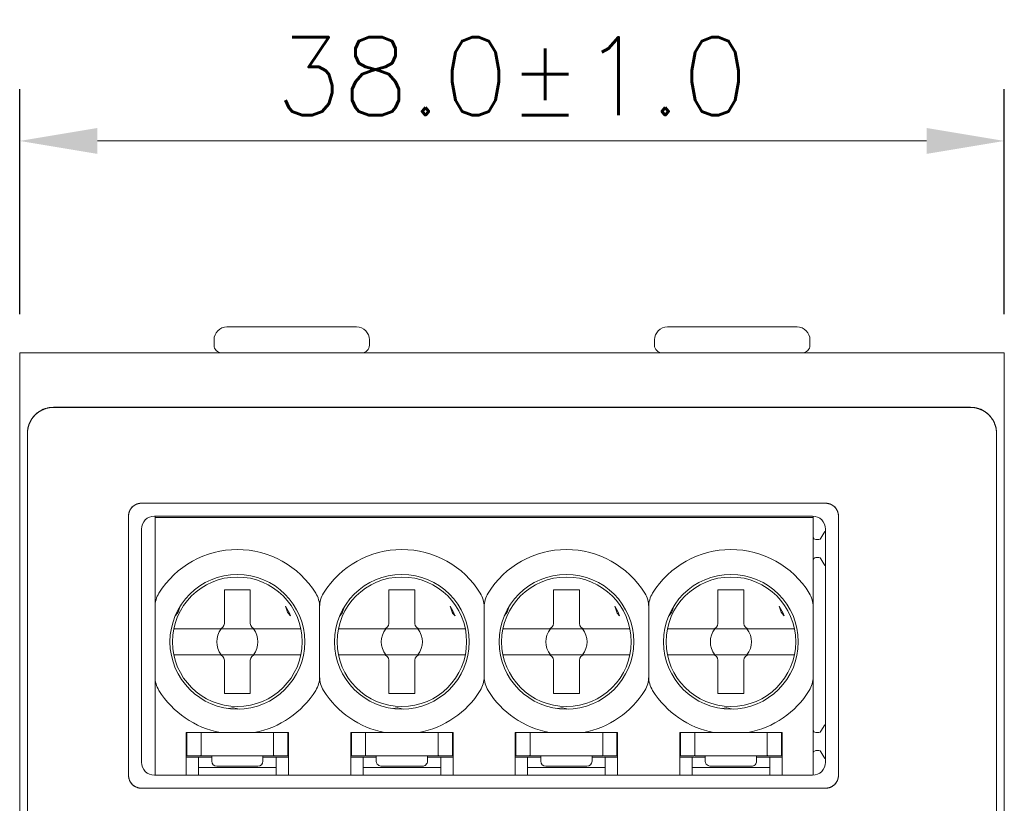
# Model space of a CAD drawing. Header units: millimetres. Extents: x -995 to -252, y -1463 to -938.
# Tile 20 of 24: x -701 to -663, y -1165 to -1135. Entities that reach past the tile are written whole.
import ezdxf

# ---------------------------------------------------------------- set-up
doc = ezdxf.new("R2010")
doc.units = ezdxf.units.MM
doc.header["$LTSCALE"] = 2
doc.layers.get('0').update_dxf_attribs({"lineweight": 9})
doc.layers.get('Defpoints').update_dxf_attribs({"lineweight": 9})
doc.layers.add('Line', color=3, linetype='Continuous', lineweight=9)
doc.styles.add('ROMANS', font='romans')
doc.dimstyles.new('1', dxfattribs={"dimtxt": 3, "dimasz": 3, "dimexe": 2, "dimexo": 1.5, "dimgap": 1, "dimtad": 1, "dimdec": 1, "dimzin": 1, "dimdsep": 46, "dimtxsty": 'ROMANS', "dimcen": -0.8, "dimclrd": 2, "dimclre": 2, "dimclrt": 2, "dimadec": 0, "dimazin": 0, "dimtm": 1e-09, "dimtfac": 0.5, "dimtdec": 1, "dimtmove": 0, "dimatfit": 3, "dimfxl": 1, "dimlwd": -1, "dimarcsym": 0})

# ---------------------------------------------------------------- blocks, each defined once
blk = doc.blocks.new('*D49')
at = {"color": 2, "lineweight": -2, "ltscale": 2}
for p, q in [((-701.028, -1145.932), (-701.028, -1137.253)), ((-663.028, -1145.932), (-663.028, -1137.253))]:
    blk.add_line(p, q, dxfattribs=at)
at = {"color": 2, "ltscale": 2}
blk.add_line((-698.028, -1139.253), (-666.028, -1139.253), dxfattribs=at)
for points in [[(-698.028, -1138.753), (-698.028, -1139.753), (-701.028, -1139.253)], [(-666.028, -1138.753), (-666.028, -1139.753), (-663.028, -1139.253)]]:
    blk.add_solid(points, dxfattribs=at)
at = {"layer": 'Defpoints', "color": 0, "ltscale": 2}
for p in [(-663.028, -1139.253), (-701.028, -1147.432), (-663.028, -1147.432)]:
    blk.add_point(p, dxfattribs=at)
at = {"color": 2, "ltscale": 2, "insert": (-682.028, -1136.753), "char_height": 3, "attachment_point": 5, "style": 'ROMANS'}
blk.add_mtext('38.0%%P1.0', dxfattribs=at)

msp = doc.modelspace()

# ---------------------------------------------------------------- linework, layer by layer
at = {"layer": 'Line', "color": 7, "linetype": 'Continuous'}
for p, q in [((-693.028, -1146.432), (-688.028, -1146.432)), ((-676.028, -1146.432), (-671.028, -1146.432)), ((-693.528, -1147.132), (-693.528, -1146.932)), ((-687.528, -1147.132), (-687.528, -1146.932)), ((-676.528, -1147.132), (-676.528, -1146.932)), ((-670.528, -1147.132), (-670.528, -1146.932)), ((-664.329, -1149.534), (-699.729, -1149.534)), ((-699.728, -1149.532), (-664.328, -1149.532)), ((-664.313, -1149.534), (-664.329, -1149.534)), ((-700.678, -1150.227), (-700.681, -1150.234)), ((-700.676, -1150.219), (-700.678, -1150.227)), ((-700.674, -1150.212), (-700.676, -1150.219)), ((-700.537, -1149.947), (-700.541, -1149.953)), ((-700.729, -1150.534), (-700.729, -1268.334)), ((-700.728, -1268.332), (-700.728, -1150.532)), ((-663.329, -1268.334), (-663.329, -1150.534)), ((-663.328, -1150.532), (-663.328, -1268.332)), ((-696.329, -1153.234), (-669.929, -1153.234)), ((-669.928, -1153.232), (-696.328, -1153.232)), ((-696.829, -1163.734), (-696.829, -1153.734)), ((-696.828, -1153.732), (-696.828, -1163.732)), ((-695.803, -1163.732), (-695.803, -1153.732)), ((-695.803, -1153.782), (-670.403, -1153.782)), ((-670.403, -1163.728), (-670.403, -1153.732)), ((-669.429, -1153.734), (-669.429, -1163.734)), ((-669.428, -1163.732), (-669.428, -1153.732)), ((-670.104, -1154.582), (-669.96, -1154.332)), ((-670.191, -1154.632), (-670.303, -1154.632)), ((-670.303, -1155.332), (-670.191, -1155.332)), ((-669.96, -1155.632), (-670.104, -1155.382)), ((-693.128, -1157.872), (-693.128, -1156.582)), ((-692.128, -1156.582), (-693.128, -1156.582)), ((-692.128, -1157.872), (-692.128, -1156.582)), ((-686.778, -1157.872), (-686.778, -1156.582)), ((-685.778, -1156.582), (-686.778, -1156.582)), ((-685.778, -1157.872), (-685.778, -1156.582)), ((-680.428, -1157.872), (-680.428, -1156.582)), ((-679.428, -1156.582), (-680.428, -1156.582)), ((-679.428, -1157.872), (-679.428, -1156.582)), ((-674.078, -1157.872), (-674.078, -1156.582)), ((-673.078, -1156.582), (-674.078, -1156.582)), ((-673.078, -1157.872), (-673.078, -1156.582)), ((-694.934, -1157.473), (-695.026, -1157.577)), ((-694.838, -1157.212), (-694.915, -1157.439)), ((-690.687, -1157.439), (-690.764, -1157.212)), ((-690.576, -1157.577), (-690.668, -1157.473)), ((-689.453, -1159.933), (-689.453, -1157.231)), ((-688.584, -1157.473), (-688.676, -1157.577)), ((-688.488, -1157.212), (-688.565, -1157.439)), ((-684.337, -1157.439), (-684.414, -1157.212)), ((-684.226, -1157.577), (-684.318, -1157.473)), ((-683.103, -1157.231), (-683.103, -1159.933)), ((-682.234, -1157.473), (-682.326, -1157.577)), ((-682.138, -1157.212), (-682.215, -1157.439)), ((-677.987, -1157.439), (-678.064, -1157.212)), ((-677.876, -1157.577), (-677.968, -1157.473)), ((-676.753, -1159.933), (-676.753, -1157.231)), ((-675.884, -1157.473), (-675.976, -1157.577)), ((-675.788, -1157.212), (-675.865, -1157.439)), ((-671.637, -1157.439), (-671.714, -1157.212)), ((-671.526, -1157.577), (-671.618, -1157.473)), ((-695.077, -1158.082), (-690.178, -1158.082)), ((-688.727, -1158.082), (-683.828, -1158.082)), ((-682.377, -1158.082), (-677.478, -1158.082)), ((-676.027, -1158.082), (-671.128, -1158.082)), ((-690.178, -1159.082), (-695.077, -1159.082)), ((-693.128, -1160.582), (-693.128, -1159.292)), ((-692.128, -1159.292), (-692.128, -1160.582)), ((-683.828, -1159.082), (-688.727, -1159.082)), ((-686.778, -1160.582), (-686.778, -1159.292)), ((-685.778, -1159.292), (-685.778, -1160.582)), ((-677.478, -1159.082), (-682.377, -1159.082)), ((-680.428, -1160.582), (-680.428, -1159.292)), ((-679.428, -1159.292), (-679.428, -1160.582)), ((-671.128, -1159.082), (-676.027, -1159.082)), ((-674.078, -1160.582), (-674.078, -1159.292)), ((-673.078, -1159.292), (-673.078, -1160.582)), ((-692.128, -1160.582), (-693.128, -1160.582)), ((-685.778, -1160.582), (-686.778, -1160.582)), ((-679.428, -1160.582), (-680.428, -1160.582)), ((-673.078, -1160.582), (-674.078, -1160.582)), ((-692.957, -1161.161), (-692.821, -1161.134)), ((-692.782, -1161.134), (-692.547, -1161.181)), ((-686.607, -1161.161), (-686.471, -1161.134)), ((-686.432, -1161.134), (-686.197, -1161.181)), ((-680.257, -1161.161), (-680.121, -1161.134)), ((-680.082, -1161.134), (-679.847, -1161.181)), ((-673.907, -1161.161), (-673.771, -1161.134)), ((-673.732, -1161.134), (-673.497, -1161.181)), ((-670.104, -1162.032), (-669.96, -1161.782)), ((-694.603, -1163.732), (-694.603, -1162.082)), ((-690.653, -1162.082), (-694.603, -1162.082)), ((-694.578, -1162.982), (-694.578, -1162.082)), ((-694.028, -1162.082), (-694.028, -1162.956)), ((-691.228, -1162.956), (-691.228, -1162.082)), ((-690.678, -1162.082), (-690.678, -1162.982)), ((-690.653, -1162.082), (-690.653, -1163.732)), ((-688.253, -1163.732), (-688.253, -1162.082)), ((-684.303, -1162.082), (-688.253, -1162.082)), ((-688.228, -1162.982), (-688.228, -1162.082)), ((-687.678, -1162.082), (-687.678, -1162.956)), ((-684.878, -1162.956), (-684.878, -1162.082)), ((-684.328, -1162.082), (-684.328, -1162.982)), ((-684.303, -1162.082), (-684.303, -1163.732)), ((-681.903, -1163.732), (-681.903, -1162.082)), ((-677.953, -1162.082), (-681.903, -1162.082)), ((-681.878, -1162.082), (-681.878, -1162.982)), ((-681.328, -1162.082), (-681.328, -1162.956)), ((-678.528, -1162.956), (-678.528, -1162.082)), ((-677.978, -1162.082), (-677.978, -1162.982)), ((-677.953, -1162.082), (-677.953, -1163.732)), ((-675.553, -1163.732), (-675.553, -1162.082)), ((-671.603, -1162.082), (-675.553, -1162.082)), ((-675.528, -1162.982), (-675.528, -1162.082)), ((-674.978, -1162.082), (-674.978, -1162.956)), ((-672.178, -1162.956), (-672.178, -1162.082)), ((-671.628, -1162.082), (-671.628, -1162.982)), ((-671.603, -1162.082), (-671.603, -1163.732)), ((-670.191, -1162.082), (-670.303, -1162.082)), ((-670.303, -1162.782), (-670.191, -1162.782)), ((-694.603, -1163.032), (-693.617, -1163.032)), ((-694.578, -1162.982), (-694.088, -1162.982)), ((-694.128, -1163.032), (-694.128, -1163.732)), ((-691.228, -1162.982), (-694.028, -1162.982)), ((-693.617, -1162.982), (-693.617, -1163.185)), ((-691.639, -1163.185), (-691.639, -1162.982)), ((-691.639, -1163.032), (-690.653, -1163.032)), ((-691.168, -1162.982), (-690.678, -1162.982)), ((-691.128, -1163.732), (-691.128, -1163.032)), ((-688.253, -1163.032), (-687.267, -1163.032)), ((-688.228, -1162.982), (-687.738, -1162.982)), ((-687.778, -1163.032), (-687.778, -1163.732)), ((-684.878, -1162.982), (-687.678, -1162.982)), ((-687.267, -1162.982), (-687.267, -1163.185)), ((-685.289, -1163.185), (-685.289, -1162.982)), ((-685.289, -1163.032), (-684.303, -1163.032)), ((-684.818, -1162.982), (-684.328, -1162.982)), ((-684.778, -1163.732), (-684.778, -1163.032)), ((-681.903, -1163.032), (-680.917, -1163.032)), ((-681.878, -1162.982), (-681.388, -1162.982)), ((-681.428, -1163.032), (-681.428, -1163.732)), ((-678.528, -1162.982), (-681.328, -1162.982)), ((-680.917, -1162.982), (-680.917, -1163.185)), ((-678.939, -1163.185), (-678.939, -1162.982)), ((-678.939, -1163.032), (-677.953, -1163.032)), ((-678.468, -1162.982), (-677.978, -1162.982)), ((-678.428, -1163.732), (-678.428, -1163.032)), ((-675.553, -1163.032), (-674.567, -1163.032)), ((-675.528, -1162.982), (-675.038, -1162.982)), ((-675.078, -1163.032), (-675.078, -1163.732)), ((-672.178, -1162.982), (-674.978, -1162.982)), ((-674.567, -1162.982), (-674.567, -1163.185)), ((-672.589, -1163.185), (-672.589, -1162.982)), ((-672.589, -1163.032), (-671.603, -1163.032)), ((-672.118, -1162.982), (-671.628, -1162.982)), ((-672.078, -1163.732), (-672.078, -1163.032)), ((-669.96, -1163.082), (-670.104, -1162.832)), ((-694.128, -1163.432), (-691.128, -1163.432)), ((-691.839, -1163.385), (-693.417, -1163.385)), ((-687.778, -1163.432), (-684.778, -1163.432)), ((-687.267, -1163.185), (-687.267, -1163.2)), ((-687.267, -1163.2), (-687.254, -1163.257)), ((-685.489, -1163.385), (-687.067, -1163.385)), ((-681.428, -1163.432), (-678.428, -1163.432)), ((-679.139, -1163.385), (-680.717, -1163.385)), ((-675.078, -1163.432), (-672.078, -1163.432)), ((-674.567, -1163.185), (-674.567, -1163.2)), ((-674.567, -1163.2), (-674.554, -1163.257)), ((-672.789, -1163.385), (-674.367, -1163.385)), ((-669.929, -1164.234), (-696.329, -1164.234)), ((-696.328, -1164.232), (-669.928, -1164.232))]:
    msp.add_line(p, q, dxfattribs=at)
at = {"layer": 'Line', "color": 3, "linetype": 'Continuous'}
for p, q in [((-701.028, -1147.432), (-701.028, -1271.432)), ((-701.028, -1147.432), (-663.028, -1147.432)), ((-663.028, -1271.432), (-663.028, -1147.432)), ((-695.828, -1153.732), (-670.428, -1153.732)), ((-696.328, -1163.232), (-696.328, -1154.232)), ((-669.928, -1154.232), (-669.928, -1163.232)), ((-670.428, -1163.732), (-695.828, -1163.732))]:
    msp.add_line(p, q, dxfattribs=at)
at = {"layer": 'Line', "color": 7, "linetype": 'Continuous'}
for points in [[(-700.325, -1149.732), (-700.337, -1149.741), (-700.348, -1149.75), (-700.36, -1149.759), (-700.371, -1149.768), (-700.382, -1149.778), (-700.393, -1149.787), (-700.404, -1149.797), (-700.415, -1149.807), (-700.425, -1149.817), (-700.436, -1149.827), (-700.446, -1149.837), (-700.456, -1149.848), (-700.466, -1149.859), (-700.476, -1149.869), (-700.485, -1149.88), (-700.494, -1149.892), (-700.504, -1149.903), (-700.513, -1149.914), (-700.522, -1149.926), (-700.53, -1149.937)], [(-700.302, -1149.716), (-700.306, -1149.719), (-700.31, -1149.721), (-700.314, -1149.724), (-700.318, -1149.727), (-700.321, -1149.73), (-700.325, -1149.732)], [(-700.058, -1149.592), (-700.072, -1149.597), (-700.085, -1149.602), (-700.099, -1149.607), (-700.112, -1149.612), (-700.126, -1149.618), (-700.139, -1149.624), (-700.152, -1149.63), (-700.165, -1149.636), (-700.178, -1149.643), (-700.191, -1149.649), (-700.204, -1149.656), (-700.216, -1149.663), (-700.229, -1149.67), (-700.241, -1149.677), (-700.254, -1149.685), (-700.266, -1149.692), (-700.278, -1149.7), (-700.29, -1149.708), (-700.302, -1149.716)], [(-700.014, -1149.577), (-700.019, -1149.579), (-700.025, -1149.581), (-700.031, -1149.582), (-700.036, -1149.584), (-700.042, -1149.586), (-700.047, -1149.588), (-700.053, -1149.59), (-700.058, -1149.592)], [(-699.729, -1149.534), (-699.743, -1149.534), (-699.757, -1149.535), (-699.771, -1149.535), (-699.786, -1149.536), (-699.8, -1149.537), (-699.814, -1149.538), (-699.829, -1149.54), (-699.843, -1149.541), (-699.857, -1149.543), (-699.872, -1149.545), (-699.886, -1149.547), (-699.9, -1149.55), (-699.915, -1149.553), (-699.929, -1149.555), (-699.943, -1149.559), (-699.957, -1149.562), (-699.971, -1149.565), (-699.986, -1149.569), (-700, -1149.573), (-700.014, -1149.577)], [(-664.045, -1149.577), (-664.058, -1149.573), (-664.071, -1149.569), (-664.084, -1149.566), (-664.098, -1149.562), (-664.111, -1149.559), (-664.125, -1149.556), (-664.138, -1149.553), (-664.151, -1149.551), (-664.165, -1149.548), (-664.178, -1149.546), (-664.192, -1149.544), (-664.205, -1149.542), (-664.219, -1149.541), (-664.232, -1149.539), (-664.246, -1149.538), (-664.259, -1149.537), (-664.273, -1149.536), (-664.286, -1149.535), (-664.3, -1149.535), (-664.313, -1149.534)], [(-663.995, -1149.593), (-664.001, -1149.591), (-664.007, -1149.589), (-664.014, -1149.587), (-664.02, -1149.585), (-664.026, -1149.583), (-664.032, -1149.581), (-664.038, -1149.579), (-664.045, -1149.577)], [(-663.758, -1149.714), (-663.77, -1149.706), (-663.782, -1149.698), (-663.793, -1149.691), (-663.805, -1149.683), (-663.817, -1149.676), (-663.83, -1149.669), (-663.842, -1149.662), (-663.854, -1149.655), (-663.867, -1149.649), (-663.879, -1149.643), (-663.892, -1149.636), (-663.904, -1149.63), (-663.917, -1149.625), (-663.93, -1149.619), (-663.943, -1149.613), (-663.956, -1149.608), (-663.969, -1149.603), (-663.982, -1149.598), (-663.995, -1149.593)], [(-663.727, -1149.736), (-663.732, -1149.733), (-663.736, -1149.729), (-663.74, -1149.726), (-663.745, -1149.723), (-663.749, -1149.72), (-663.754, -1149.717), (-663.758, -1149.714)], [(-663.53, -1149.933), (-663.539, -1149.922), (-663.547, -1149.911), (-663.556, -1149.9), (-663.565, -1149.889), (-663.574, -1149.878), (-663.583, -1149.868), (-663.592, -1149.857), (-663.602, -1149.847), (-663.612, -1149.837), (-663.621, -1149.827), (-663.631, -1149.817), (-663.641, -1149.808), (-663.652, -1149.798), (-663.662, -1149.789), (-663.673, -1149.78), (-663.683, -1149.77), (-663.694, -1149.762), (-663.705, -1149.753), (-663.716, -1149.744), (-663.727, -1149.736)], [(-700.681, -1150.234), (-700.685, -1150.248), (-700.689, -1150.262), (-700.693, -1150.276), (-700.697, -1150.29), (-700.701, -1150.304), (-700.704, -1150.319), (-700.707, -1150.333), (-700.71, -1150.347), (-700.713, -1150.362), (-700.715, -1150.376), (-700.718, -1150.39), (-700.72, -1150.405), (-700.721, -1150.419), (-700.723, -1150.433), (-700.725, -1150.448), (-700.726, -1150.462), (-700.727, -1150.477), (-700.728, -1150.491), (-700.728, -1150.505), (-700.728, -1150.52), (-700.729, -1150.534)], [(-700.541, -1149.953), (-700.55, -1149.965), (-700.558, -1149.977), (-700.566, -1149.989), (-700.574, -1150.002), (-700.581, -1150.014), (-700.589, -1150.027), (-700.596, -1150.039), (-700.603, -1150.052), (-700.61, -1150.065), (-700.617, -1150.078), (-700.623, -1150.091), (-700.63, -1150.104), (-700.636, -1150.118), (-700.642, -1150.131), (-700.648, -1150.144), (-700.653, -1150.158), (-700.659, -1150.171), (-700.664, -1150.185), (-700.669, -1150.198), (-700.674, -1150.212)], [(-700.53, -1149.937), (-700.533, -1149.941), (-700.537, -1149.947)], [(-663.511, -1149.96), (-663.514, -1149.956), (-663.516, -1149.952), (-663.519, -1149.948), (-663.522, -1149.944), (-663.525, -1149.94), (-663.527, -1149.937), (-663.53, -1149.933)], [(-663.386, -1150.205), (-663.391, -1150.191), (-663.396, -1150.178), (-663.401, -1150.164), (-663.407, -1150.151), (-663.412, -1150.137), (-663.418, -1150.124), (-663.424, -1150.111), (-663.431, -1150.098), (-663.437, -1150.085), (-663.444, -1150.072), (-663.45, -1150.059), (-663.457, -1150.046), (-663.464, -1150.034), (-663.472, -1150.021), (-663.479, -1150.008), (-663.487, -1149.996), (-663.495, -1149.984), (-663.503, -1149.972), (-663.511, -1149.96)], [(-663.374, -1150.242), (-663.375, -1150.237), (-663.377, -1150.231), (-663.379, -1150.226), (-663.381, -1150.221), (-663.382, -1150.215), (-663.384, -1150.21), (-663.386, -1150.205)], [(-663.329, -1150.534), (-663.329, -1150.519), (-663.329, -1150.505), (-663.33, -1150.49), (-663.33, -1150.475), (-663.331, -1150.461), (-663.333, -1150.446), (-663.334, -1150.431), (-663.336, -1150.417), (-663.338, -1150.402), (-663.34, -1150.387), (-663.342, -1150.373), (-663.345, -1150.358), (-663.348, -1150.343), (-663.351, -1150.329), (-663.354, -1150.314), (-663.358, -1150.3), (-663.361, -1150.285), (-663.365, -1150.271), (-663.369, -1150.256), (-663.374, -1150.242)], [(-696.685, -1153.383), (-696.679, -1153.377), (-696.673, -1153.372), (-696.667, -1153.366), (-696.661, -1153.361), (-696.655, -1153.355), (-696.649, -1153.35), (-696.642, -1153.345), (-696.636, -1153.34), (-696.629, -1153.335), (-696.623, -1153.33), (-696.616, -1153.326), (-696.609, -1153.321), (-696.603, -1153.316), (-696.596, -1153.312), (-696.589, -1153.308), (-696.582, -1153.304), (-696.575, -1153.3), (-696.568, -1153.296), (-696.56, -1153.292), (-696.553, -1153.288), (-696.546, -1153.285), (-696.538, -1153.281), (-696.531, -1153.278)], [(-696.531, -1153.278), (-696.528, -1153.277), (-696.525, -1153.275), (-696.522, -1153.274), (-696.52, -1153.273), (-696.517, -1153.272), (-696.514, -1153.271), (-696.511, -1153.269), (-696.508, -1153.268), (-696.505, -1153.267)], [(-696.505, -1153.267), (-696.497, -1153.264), (-696.489, -1153.262), (-696.482, -1153.259), (-696.474, -1153.256), (-696.466, -1153.254), (-696.458, -1153.252), (-696.45, -1153.25), (-696.442, -1153.248), (-696.434, -1153.246), (-696.426, -1153.244), (-696.418, -1153.243), (-696.41, -1153.241), (-696.401, -1153.24), (-696.393, -1153.239), (-696.385, -1153.238), (-696.377, -1153.237), (-696.369, -1153.236), (-696.361, -1153.235), (-696.353, -1153.235), (-696.345, -1153.234), (-696.337, -1153.234), (-696.329, -1153.234)], [(-669.929, -1153.234), (-669.921, -1153.234), (-669.913, -1153.234), (-669.904, -1153.235), (-669.896, -1153.235), (-669.888, -1153.236), (-669.88, -1153.237), (-669.872, -1153.238), (-669.864, -1153.239), (-669.856, -1153.24), (-669.848, -1153.241), (-669.84, -1153.242), (-669.832, -1153.244), (-669.824, -1153.246), (-669.816, -1153.248), (-669.808, -1153.249), (-669.8, -1153.252), (-669.792, -1153.254), (-669.785, -1153.256), (-669.777, -1153.259), (-669.769, -1153.261), (-669.761, -1153.264), (-669.753, -1153.267)], [(-669.753, -1153.267), (-669.75, -1153.268), (-669.746, -1153.269), (-669.743, -1153.271), (-669.74, -1153.272), (-669.736, -1153.274), (-669.733, -1153.275), (-669.729, -1153.276), (-669.726, -1153.278), (-669.722, -1153.279)], [(-669.722, -1153.279), (-669.716, -1153.283), (-669.709, -1153.286), (-669.702, -1153.289), (-669.695, -1153.293), (-669.688, -1153.296), (-669.682, -1153.3), (-669.675, -1153.304), (-669.668, -1153.308), (-669.662, -1153.312), (-669.655, -1153.316), (-669.649, -1153.32), (-669.643, -1153.324), (-669.636, -1153.329), (-669.63, -1153.333), (-669.624, -1153.338), (-669.618, -1153.343), (-669.612, -1153.347), (-669.606, -1153.352), (-669.6, -1153.357), (-669.595, -1153.362), (-669.589, -1153.367), (-669.583, -1153.372)], [(-696.829, -1153.734), (-696.829, -1153.726), (-696.828, -1153.718), (-696.828, -1153.709), (-696.827, -1153.701), (-696.827, -1153.693), (-696.826, -1153.685), (-696.825, -1153.676), (-696.824, -1153.668), (-696.823, -1153.66), (-696.821, -1153.652), (-696.82, -1153.643), (-696.818, -1153.635), (-696.816, -1153.627), (-696.814, -1153.619), (-696.812, -1153.611), (-696.81, -1153.602), (-696.808, -1153.594), (-696.805, -1153.586), (-696.803, -1153.578), (-696.8, -1153.57), (-696.797, -1153.562), (-696.794, -1153.554), (-696.791, -1153.546)], [(-696.791, -1153.546), (-696.788, -1153.539), (-696.785, -1153.531), (-696.781, -1153.524), (-696.778, -1153.517), (-696.774, -1153.509), (-696.771, -1153.502), (-696.767, -1153.495), (-696.763, -1153.488), (-696.759, -1153.48), (-696.755, -1153.473), (-696.75, -1153.466), (-696.746, -1153.46), (-696.741, -1153.453), (-696.737, -1153.446), (-696.732, -1153.439), (-696.727, -1153.433), (-696.722, -1153.426), (-696.717, -1153.42), (-696.712, -1153.413), (-696.707, -1153.407), (-696.701, -1153.401), (-696.696, -1153.395), (-696.69, -1153.389), (-696.685, -1153.383)], [(-669.583, -1153.372), (-669.582, -1153.374), (-669.58, -1153.376), (-669.578, -1153.377), (-669.577, -1153.379), (-669.575, -1153.381), (-669.573, -1153.382), (-669.572, -1153.384), (-669.57, -1153.386), (-669.568, -1153.387)], [(-669.568, -1153.387), (-669.563, -1153.393), (-669.558, -1153.399), (-669.553, -1153.405), (-669.547, -1153.411), (-669.542, -1153.417), (-669.538, -1153.423), (-669.533, -1153.429), (-669.528, -1153.435), (-669.523, -1153.442), (-669.519, -1153.448), (-669.515, -1153.455), (-669.51, -1153.461), (-669.506, -1153.468), (-669.502, -1153.474), (-669.498, -1153.481), (-669.494, -1153.488), (-669.49, -1153.495), (-669.487, -1153.502), (-669.483, -1153.509), (-669.48, -1153.516), (-669.476, -1153.523), (-669.473, -1153.53)], [(-669.473, -1153.53), (-669.472, -1153.533), (-669.471, -1153.536), (-669.469, -1153.538), (-669.468, -1153.541), (-669.467, -1153.544), (-669.466, -1153.547), (-669.465, -1153.55), (-669.464, -1153.552)], [(-669.464, -1153.552), (-669.461, -1153.56), (-669.458, -1153.568), (-669.455, -1153.576), (-669.453, -1153.583), (-669.45, -1153.591), (-669.448, -1153.599), (-669.446, -1153.607), (-669.444, -1153.615), (-669.442, -1153.623), (-669.44, -1153.63), (-669.438, -1153.638), (-669.437, -1153.646), (-669.435, -1153.654), (-669.434, -1153.662), (-669.433, -1153.67), (-669.432, -1153.678), (-669.431, -1153.686), (-669.43, -1153.694), (-669.43, -1153.702), (-669.429, -1153.71), (-669.429, -1153.718), (-669.429, -1153.726), (-669.429, -1153.734)], [(-694.028, -1162.956), (-694.035, -1162.971), (-694.055, -1162.979), (-694.088, -1162.982)], [(-691.168, -1162.982), (-691.201, -1162.979), (-691.221, -1162.971), (-691.228, -1162.956)], [(-687.678, -1162.956), (-687.685, -1162.971), (-687.705, -1162.979), (-687.738, -1162.982)], [(-684.818, -1162.982), (-684.851, -1162.979), (-684.871, -1162.971), (-684.878, -1162.956)], [(-681.328, -1162.956), (-681.335, -1162.971), (-681.355, -1162.979), (-681.388, -1162.982)], [(-678.468, -1162.982), (-678.501, -1162.979), (-678.521, -1162.971), (-678.528, -1162.956)], [(-674.978, -1162.956), (-674.985, -1162.971), (-675.005, -1162.979), (-675.038, -1162.982)], [(-672.118, -1162.982), (-672.151, -1162.979), (-672.171, -1162.971), (-672.178, -1162.956)], [(-687.254, -1163.257), (-687.229, -1163.303), (-687.197, -1163.337), (-687.162, -1163.36)], [(-687.162, -1163.36), (-687.128, -1163.375), (-687.096, -1163.382), (-687.067, -1163.385)], [(-674.554, -1163.257), (-674.529, -1163.303), (-674.497, -1163.337), (-674.462, -1163.36)], [(-674.462, -1163.36), (-674.428, -1163.375), (-674.396, -1163.382), (-674.367, -1163.385)], [(-696.329, -1164.234), (-696.344, -1164.234), (-696.359, -1164.233), (-696.375, -1164.232), (-696.39, -1164.23), (-696.405, -1164.228), (-696.421, -1164.225), (-696.436, -1164.222), (-696.451, -1164.218), (-696.466, -1164.214), (-696.481, -1164.209), (-696.496, -1164.204), (-696.511, -1164.199), (-696.526, -1164.193), (-696.54, -1164.186), (-696.554, -1164.179), (-696.568, -1164.172), (-696.582, -1164.164), (-696.596, -1164.156), (-696.609, -1164.148), (-696.622, -1164.139), (-696.635, -1164.129), (-696.647, -1164.119), (-696.659, -1164.109), (-696.671, -1164.099), (-696.682, -1164.088), (-696.693, -1164.076), (-696.704, -1164.065), (-696.714, -1164.053), (-696.724, -1164.04), (-696.733, -1164.027), (-696.742, -1164.014), (-696.751, -1164.001), (-696.759, -1163.988), (-696.767, -1163.974), (-696.774, -1163.96), (-696.781, -1163.946), (-696.787, -1163.931), (-696.793, -1163.917), (-696.799, -1163.902), (-696.804, -1163.887), (-696.808, -1163.872), (-696.813, -1163.857), (-696.816, -1163.842), (-696.82, -1163.826), (-696.822, -1163.811), (-696.825, -1163.796), (-696.826, -1163.78), (-696.828, -1163.765), (-696.828, -1163.749), (-696.829, -1163.734)], [(-669.465, -1163.92), (-669.47, -1163.932), (-669.476, -1163.944), (-669.482, -1163.957), (-669.488, -1163.969), (-669.494, -1163.98), (-669.501, -1163.992), (-669.508, -1164.004), (-669.515, -1164.015), (-669.523, -1164.026), (-669.531, -1164.037), (-669.539, -1164.048), (-669.548, -1164.058), (-669.557, -1164.068), (-669.566, -1164.078), (-669.575, -1164.088), (-669.585, -1164.097), (-669.596, -1164.107), (-669.606, -1164.116), (-669.617, -1164.125), (-669.628, -1164.134), (-669.64, -1164.142), (-669.652, -1164.15), (-669.664, -1164.157), (-669.676, -1164.165), (-669.688, -1164.172), (-669.7, -1164.178), (-669.713, -1164.184), (-669.726, -1164.19), (-669.739, -1164.196), (-669.752, -1164.201), (-669.765, -1164.206), (-669.778, -1164.21), (-669.792, -1164.214), (-669.805, -1164.218), (-669.819, -1164.221), (-669.833, -1164.224), (-669.846, -1164.227), (-669.86, -1164.229), (-669.874, -1164.231), (-669.887, -1164.232), (-669.901, -1164.233), (-669.915, -1164.234), (-669.929, -1164.234)], [(-669.429, -1163.734), (-669.429, -1163.742), (-669.429, -1163.75), (-669.429, -1163.759), (-669.43, -1163.767), (-669.43, -1163.775), (-669.431, -1163.783), (-669.432, -1163.791), (-669.433, -1163.799), (-669.434, -1163.808), (-669.436, -1163.816), (-669.437, -1163.824), (-669.439, -1163.832), (-669.441, -1163.84), (-669.442, -1163.848), (-669.444, -1163.856), (-669.447, -1163.864), (-669.449, -1163.872), (-669.451, -1163.88), (-669.454, -1163.888), (-669.456, -1163.896), (-669.459, -1163.904), (-669.462, -1163.912), (-669.465, -1163.92)]]:
    msp.add_lwpolyline(points, dxfattribs=at)
for centre, radius in [((-692.628, -1158.582), 2.6), ((-692.628, -1158.582), 2.5), ((-686.278, -1158.582), 2.6), ((-686.278, -1158.582), 2.5), ((-679.928, -1158.582), 2.6), ((-679.928, -1158.582), 2.5), ((-673.578, -1158.582), 2.6), ((-673.578, -1158.582), 2.5)]:
    msp.add_circle(centre, radius, dxfattribs=at)
for centre, radius, start, end in [((-693.028, -1146.932), 0.5, 90, 180), ((-688.028, -1146.932), 0.5, 0, 90), ((-676.028, -1146.932), 0.5, 90, 180), ((-671.028, -1146.932), 0.5, 0, 90), ((-693.228, -1147.132), 0.3, 180, 270), ((-687.828, -1147.132), 0.3, 270, 0), ((-676.228, -1147.132), 0.3, 180, 270), ((-670.828, -1147.132), 0.3, 270, 0), ((-699.728, -1150.532), 1, 90, 180), ((-664.328, -1150.532), 1, 0, 90), ((-696.328, -1153.732), 0.5, 90, 180), ((-669.928, -1153.732), 0.5, 0, 90), ((-670.303, -1154.532), 0.1, 180, 270), ((-670.191, -1154.532), 0.1, 270, 330), ((-692.628, -1158.582), 3.561, 31.8535, 148.1465), ((-686.278, -1158.582), 3.561, 31.8535, 148.1465), ((-679.928, -1158.582), 3.561, 31.8535, 148.1465), ((-673.578, -1158.582), 3.561, 31.8535, 148.1465), ((-670.303, -1155.432), 0.1, 90, 180), ((-670.191, -1155.432), 0.1, 30, 90), ((-694.803, -1157.231), 1, 148.1465, 180), ((-690.453, -1157.231), 1, 0, 31.8535), ((-688.453, -1157.231), 1, 148.1465, 180), ((-684.103, -1157.231), 1, 0, 31.8535), ((-682.103, -1157.231), 1, 148.1465, 180), ((-677.753, -1157.231), 1, 0, 31.8535), ((-675.753, -1157.231), 1, 148.1465, 180), ((-671.403, -1157.231), 1, 0, 31.8535), ((-695.01, -1157.407), 0.1, 318.7221, 341.2779), ((-692.974, -1158.582), 2.6, 22.7303, 31.7866), ((-690.593, -1157.407), 0.1, 198.7221, 221.2779), ((-688.66, -1157.407), 0.1, 318.7221, 341.2779), ((-686.624, -1158.582), 2.6, 22.7303, 31.7866), ((-684.243, -1157.407), 0.1, 198.7221, 221.2779), ((-682.31, -1157.407), 0.1, 318.7221, 341.2779), ((-680.274, -1158.582), 2.6, 22.7303, 31.7866), ((-677.893, -1157.407), 0.1, 198.7221, 221.2779), ((-675.96, -1157.407), 0.1, 318.7221, 341.2779), ((-673.924, -1158.582), 2.6, 22.7303, 31.7866), ((-671.543, -1157.407), 0.1, 198.7221, 221.2779), ((-692.628, -1158.582), 0.795, 141.0287, 218.9713), ((-693.338, -1157.872), 0.21, 270, 0), ((-691.918, -1157.872), 0.21, 180, 270), ((-692.628, -1158.582), 0.795, 321.0287, 38.9713), ((-686.278, -1158.582), 0.795, 141.0287, 218.9713), ((-686.988, -1157.872), 0.21, 270, 0), ((-685.568, -1157.872), 0.21, 180, 270), ((-686.278, -1158.582), 0.795, 321.0287, 38.9713), ((-679.928, -1158.582), 0.795, 141.0287, 218.9713), ((-680.638, -1157.872), 0.21, 270, 0), ((-679.218, -1157.872), 0.21, 180, 270), ((-679.928, -1158.582), 0.795, 321.0287, 38.9713), ((-673.578, -1158.582), 0.795, 141.0287, 218.9713), ((-674.288, -1157.872), 0.21, 270, 0), ((-672.868, -1157.872), 0.21, 180, 270), ((-673.578, -1158.582), 0.795, 321.0287, 38.9713), ((-693.338, -1159.292), 0.21, 0, 90), ((-691.918, -1159.292), 0.21, 90, 180), ((-686.988, -1159.292), 0.21, 0, 90), ((-685.568, -1159.292), 0.21, 90, 180), ((-680.638, -1159.292), 0.21, 0, 90), ((-679.218, -1159.292), 0.21, 90, 180), ((-674.288, -1159.292), 0.21, 0, 90), ((-672.868, -1159.292), 0.21, 90, 180), ((-694.803, -1159.933), 1, 180, 211.8535), ((-690.453, -1159.933), 1, 328.1465, 0), ((-688.453, -1159.933), 1, 180, 211.8535), ((-684.103, -1159.933), 1, 328.1465, 0), ((-682.103, -1159.933), 1, 180, 211.8535), ((-677.753, -1159.933), 1, 328.1465, 0), ((-675.753, -1159.933), 1, 180, 211.8535), ((-671.403, -1159.933), 1, 328.1465, 0), ((-692.628, -1158.582), 3.561, 211.8535, 259.4114), ((-692.628, -1158.582), 3.561, 280.5886, 328.1465), ((-686.278, -1158.582), 3.561, 211.8535, 259.4114), ((-686.278, -1158.582), 3.561, 280.5886, 328.1465), ((-679.928, -1158.582), 3.561, 211.8535, 259.4114), ((-679.928, -1158.582), 3.561, 280.5886, 328.1465), ((-673.578, -1158.582), 3.561, 211.8535, 259.4114), ((-673.578, -1158.582), 3.561, 280.5886, 328.1465), ((-692.801, -1161.232), 0.1, 78.7221, 101.2779), ((-686.451, -1161.232), 0.1, 78.7221, 101.2779), ((-680.101, -1161.232), 0.1, 78.7221, 101.2779), ((-673.751, -1161.232), 0.1, 78.7221, 101.2779), ((-670.303, -1161.982), 0.1, 180, 270), ((-670.191, -1161.982), 0.1, 270, 330), ((-670.303, -1162.882), 0.1, 90, 157.3162), ((-670.191, -1162.882), 0.1, 30, 90), ((-693.417, -1163.185), 0.2, 180, 270), ((-691.839, -1163.185), 0.2, 270.0003, 0), ((-685.489, -1163.185), 0.2, 269.9977, 0), ((-680.717, -1163.185), 0.2, 180, 270), ((-679.139, -1163.185), 0.2, 270.0003, 0), ((-672.789, -1163.185), 0.2, 269.9977, 0), ((-696.328, -1163.732), 0.5, 180, 270), ((-669.928, -1163.732), 0.5, 270, 0)]:
    msp.add_arc(centre, radius, start, end, dxfattribs=at)
at = {"layer": 'Line', "color": 3, "linetype": 'Continuous'}
for centre, start, end in [((-695.828, -1154.232), 90, 180), ((-670.428, -1154.232), 0, 90), ((-695.828, -1163.232), 180, 270), ((-670.428, -1163.232), 270, 0)]:
    msp.add_arc(centre, 0.5, start, end, dxfattribs=at)

# ---------------------------------------------------------------- dimensions: what is measured, and where the dimension line sits
at = {"ltscale": 2}
dim = msp.add_linear_dim(base=(-663.028, -1139.253), p1=(-701.028, -1147.432), p2=(-663.028, -1147.432), text='<>%%P1.0', dimstyle='1', override={"dimpost": '\\X'}, dxfattribs=at)
dim.commit()
dim.dimension.update_dxf_attribs({"geometry": '*D49', "text_midpoint": (-682.028, -1136.753)})

doc.saveas('drawing.dxf')
